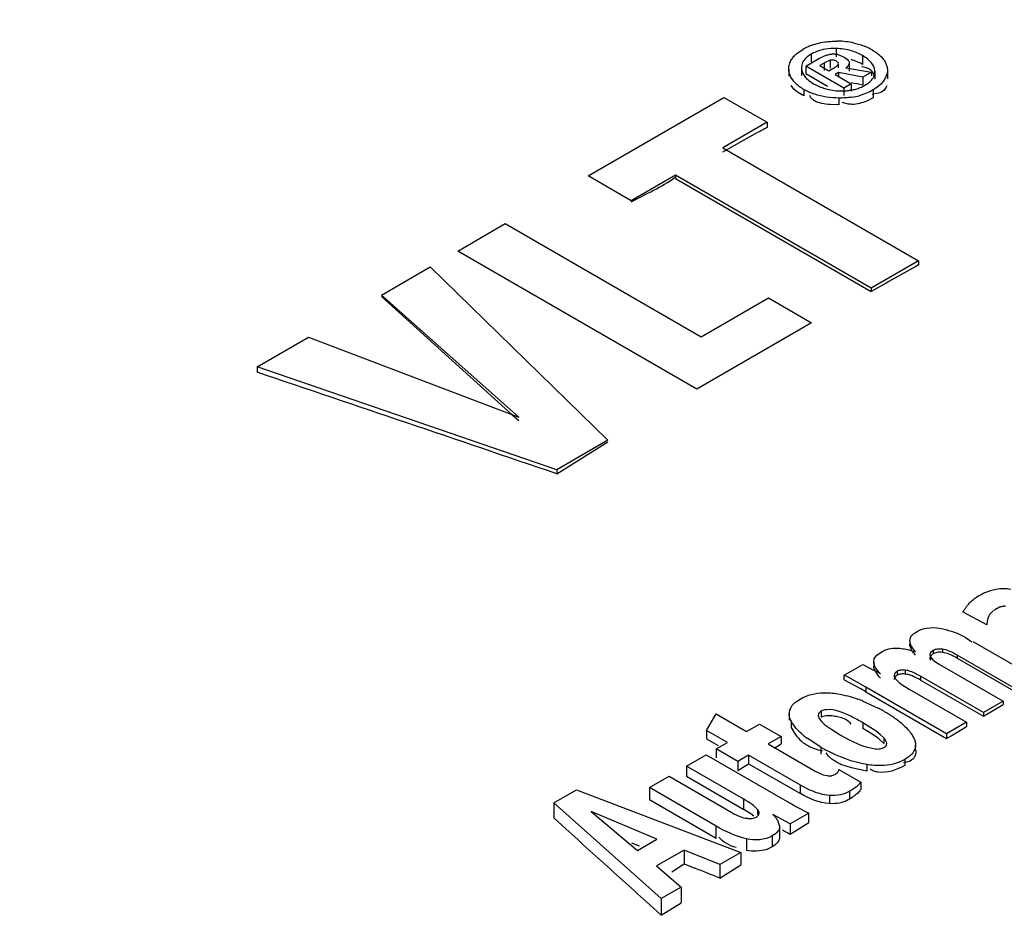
# Model space of a CAD drawing. Header units: inches. Extents: x 0 to 117, y 0 to 83.
# Tile 57 of 73: x 99.953 to 100.354, y 24.591 to 24.956. Entities that reach past the tile are written whole.
import ezdxf

# ---------------------------------------------------------------- set-up
doc = ezdxf.new("R2010")
doc.units = ezdxf.units.IN
doc.header["$LTSCALE"] = 6.4311023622
doc.header["$MEASUREMENT"] = 0
doc.layers.get('0').update_dxf_attribs({"linetype": 'CONTINUOUS'})

msp = doc.modelspace()

# ---------------------------------------------------------------- linework, layer by layer
at = {"color": 7, "linetype": 'CONTINUOUS'}
for p, q in [((100.2854368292, 24.9444920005), (100.2854368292, 24.9410463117)), ((100.2695339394, 24.9425270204), (100.2718770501, 24.9441268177)), ((100.2730464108, 24.9372661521), (100.2784037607, 24.940359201)), ((100.2752869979, 24.9421589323), (100.2752869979, 24.938986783)), ((100.2784037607, 24.940359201), (100.2806976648, 24.9414743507)), ((100.2865358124, 24.9419414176), (100.288737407, 24.9409716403)), ((100.288737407, 24.9409716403), (100.290099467, 24.9399603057)), ((100.2961514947, 24.9415625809), (100.2961501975, 24.9380047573)), ((100.2713813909, 24.9377913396), (100.2712534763, 24.9363322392)), ((100.2730464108, 24.9372661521), (100.2730464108, 24.934290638)), ((100.288495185, 24.9283469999), (100.2730464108, 24.9372661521)), ((100.2807220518, 24.9386833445), (100.2787154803, 24.9375248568)), ((100.2787154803, 24.9375248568), (100.2823974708, 24.9353991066)), ((100.2829554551, 24.9396597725), (100.2807220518, 24.9386833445)), ((100.2807220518, 24.9355221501), (100.2807220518, 24.9386833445)), ((100.2823974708, 24.9353991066), (100.284735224, 24.936748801)), ((100.2829554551, 24.9396597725), (100.2829554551, 24.9364245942)), ((100.2862986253, 24.938075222), (100.2862986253, 24.9365688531)), ((100.2893328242, 24.9365688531), (100.2998138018, 24.9348817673)), ((100.290715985, 24.9386496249), (100.290715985, 24.9352989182)), ((100.2661496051, 24.9360735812), (100.2661496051, 24.9332559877)), ((100.2712534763, 24.9363322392), (100.2712534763, 24.933417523)), ((100.2730464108, 24.934290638), (100.2819218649, 24.9291665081)), ((100.2863521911, 24.9346905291), (100.2849885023, 24.9339032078)), ((100.2849885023, 24.9339032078), (100.2915537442, 24.9301128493)), ((100.2863521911, 24.9346905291), (100.2863521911, 24.9331158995)), ((100.2962487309, 24.932823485), (100.2863521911, 24.9346905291)), ((100.2998138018, 24.9348817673), (100.2962487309, 24.932823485)), ((100.2962487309, 24.932823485), (100.2962487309, 24.9295606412)), ((100.2998138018, 24.9348817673), (100.2998138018, 24.9333141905)), ((100.3012150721, 24.9353882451), (100.3012150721, 24.9319423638)), ((100.3063196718, 24.935715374), (100.3063196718, 24.9321559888)), ((100.2682115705, 24.9279131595), (100.2670947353, 24.9293703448)), ((100.2915537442, 24.9301128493), (100.288495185, 24.9283469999)), ((100.288495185, 24.9283469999), (100.288495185, 24.9253714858)), ((100.2915537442, 24.9301128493), (100.2915537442, 24.9270261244)), ((100.1842773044, 24.8925743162), (100.2396956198, 24.9245699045)), ((100.2396956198, 24.9245699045), (100.2572873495, 24.9144135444)), ((100.2696724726, 24.926744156), (100.2682115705, 24.9279131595)), ((100.2722672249, 24.9251178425), (100.2696724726, 24.926744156)), ((100.2722672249, 24.9277958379), (100.2722672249, 24.9251178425)), ((100.2870520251, 24.9271997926), (100.2896011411, 24.9272726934)), ((100.3005549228, 24.9243992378), (100.2978906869, 24.9230709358)), ((100.3026426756, 24.926222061), (100.3001178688, 24.9257665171)), ((100.3005549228, 24.9275714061), (100.3005549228, 24.9243992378)), ((100.286527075, 24.9214590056), (100.2829716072, 24.9216289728)), ((100.286527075, 24.9242756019), (100.286527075, 24.9214590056)), ((100.2572873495, 24.9144135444), (100.23921356, 24.9039786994)), ((100.2572873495, 24.9144135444), (100.2572873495, 24.9123178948)), ((100.2406988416, 24.9031625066), (100.253270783, 24.9101712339)), ((100.23921356, 24.9039786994), (100.3190582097, 24.8578814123)), ((100.2018690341, 24.8824179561), (100.1842773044, 24.8925743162)), ((100.2198829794, 24.8928182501), (100.2018690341, 24.8824179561)), ((100.2198829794, 24.8928182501), (100.2198829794, 24.8915507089)), ((100.2997276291, 24.846720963), (100.2198829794, 24.8928182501)), ((100.2198829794, 24.8915507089), (100.2997276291, 24.8454534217)), ((100.1311930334, 24.861926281), (100.1505236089, 24.8730867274)), ((100.1505236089, 24.8730867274), (100.2304364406, 24.8269500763)), ((100.2286294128, 24.8056726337), (100.1311930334, 24.861926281)), ((100.3190582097, 24.8578814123), (100.2997276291, 24.846720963)), ((100.3190582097, 24.8578814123), (100.3190582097, 24.8562377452)), ((100.1000726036, 24.8439589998), (100.1200016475, 24.8554649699)), ((100.1200016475, 24.8554649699), (100.1924219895, 24.7847683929)), ((100.2997276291, 24.846720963), (100.2997276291, 24.8454534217)), ((100.1560482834, 24.7941587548), (100.1000726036, 24.8439589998)), ((100.1000726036, 24.8433982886), (100.1534147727, 24.795155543)), ((100.2304364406, 24.8269500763), (100.2579062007, 24.842809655)), ((100.2579062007, 24.842809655), (100.2754297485, 24.8326926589)), ((100.2754297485, 24.8326926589), (100.2286294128, 24.8056726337)), ((100.0494420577, 24.8147276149), (100.0703286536, 24.8267864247)), ((100.0703286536, 24.8267864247), (100.1560482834, 24.7941587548)), ((100.0494420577, 24.8147276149), (100.0494420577, 24.8125307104)), ((100.1715353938, 24.7727095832), (100.0494420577, 24.8147276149)), ((100.1534147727, 24.795155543), (100.1560482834, 24.7927954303)), ((100.1924219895, 24.7847683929), (100.1715353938, 24.7727095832)), ((100.1715353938, 24.7711314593), (100.1924219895, 24.7841708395)), ((100.1715353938, 24.7727095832), (100.1715353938, 24.7711314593)), ((100.3520108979, 24.71670238), (100.3506194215, 24.7159889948)), ((100.3469032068, 24.7095694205), (100.3371657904, 24.7147451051)), ((100.3491262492, 24.7150369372), (100.347997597, 24.713755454)), ((100.3154646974, 24.7029923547), (100.3157207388, 24.7043324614)), ((100.3380310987, 24.7044897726), (100.3407212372, 24.7025889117)), ((100.3154646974, 24.7029923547), (100.3154646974, 24.7016426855)), ((100.3287761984, 24.6996108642), (100.3287761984, 24.6983262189)), ((100.3412110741, 24.7027738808), (100.3684071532, 24.6870725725)), ((100.3007397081, 24.694415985), (100.3009773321, 24.6958296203)), ((100.3009773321, 24.6958296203), (100.3019729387, 24.6971790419)), ((100.3019729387, 24.6971790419), (100.3037512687, 24.6984676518)), ((100.3152006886, 24.6993212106), (100.3177952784, 24.6985677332)), ((100.3238680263, 24.6965447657), (100.3238680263, 24.6951699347)), ((100.3238680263, 24.6965447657), (100.3249319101, 24.6952073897)), ((100.3249391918, 24.6990537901), (100.3249391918, 24.697727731)), ((100.3348116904, 24.6971896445), (100.3348116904, 24.6959204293)), ((100.3603713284, 24.6824331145), (100.3348116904, 24.6971896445)), ((100.3348116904, 24.6959204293), (100.3603713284, 24.6811638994)), ((100.2886893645, 24.6890518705), (100.296287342, 24.6934385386)), ((100.296287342, 24.6934385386), (100.3009741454, 24.6909747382)), ((100.3007397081, 24.694415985), (100.3007397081, 24.6927676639)), ((100.3249319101, 24.6952073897), (100.3271041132, 24.6936394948)), ((100.3271041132, 24.6936394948), (100.3534430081, 24.6784330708)), ((100.2886893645, 24.6871477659), (100.2886893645, 24.6890518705)), ((100.2905954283, 24.6880709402), (100.2886893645, 24.6890518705)), ((100.297584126, 24.6841545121), (100.2905954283, 24.6880709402)), ((100.309678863, 24.6875170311), (100.3111016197, 24.686070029)), ((100.3102777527, 24.6905962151), (100.3102777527, 24.6889802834)), ((100.3135986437, 24.691058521), (100.3135986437, 24.6894872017)), ((100.3198343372, 24.6885875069), (100.3181081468, 24.6894964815)), ((100.3198343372, 24.6885875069), (100.3198343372, 24.6870369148)), ((100.3454329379, 24.6738084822), (100.3198343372, 24.6885875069)), ((100.2886893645, 24.6871477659), (100.2953076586, 24.683568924)), ((100.297584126, 24.6841545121), (100.297584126, 24.6822556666)), ((100.330468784, 24.6651689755), (100.297584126, 24.6841545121)), ((100.3111016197, 24.686070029), (100.3122896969, 24.6851328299)), ((100.3122896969, 24.6851328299), (100.3152048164, 24.6832602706)), ((100.3198343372, 24.6870369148), (100.3454329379, 24.6722578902)), ((100.297584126, 24.6822556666), (100.330468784, 24.66327013)), ((100.3152048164, 24.6832602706), (100.3385046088, 24.6698084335)), ((100.2664210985, 24.6745491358), (100.2670311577, 24.6760108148)), ((100.2688605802, 24.678044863), (100.2707068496, 24.679299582)), ((100.2963715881, 24.6784997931), (100.3026056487, 24.6755894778)), ((100.3534430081, 24.6784330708), (100.3454329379, 24.6738084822)), ((100.3454329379, 24.6722578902), (100.3534430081, 24.6770415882)), ((100.3534430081, 24.6784330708), (100.3534430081, 24.6770415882)), ((100.2325596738, 24.6664983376), (100.2364931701, 24.6732683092)), ((100.2364931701, 24.6732683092), (100.2489223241, 24.6660924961)), ((100.2662804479, 24.6733745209), (100.2662804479, 24.6707459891)), ((100.2793189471, 24.674329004), (100.2793189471, 24.6719342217)), ((100.3454329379, 24.6738084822), (100.3454329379, 24.6722578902)), ((100.2489223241, 24.6660924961), (100.2541507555, 24.6691111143)), ((100.2541507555, 24.6691111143), (100.2629563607, 24.6640273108)), ((100.2670348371, 24.6704591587), (100.2670348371, 24.6677592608)), ((100.2677004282, 24.6692801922), (100.2670348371, 24.6704591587)), ((100.2670348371, 24.6677592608), (100.2684330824, 24.665324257)), ((100.2812207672, 24.6685702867), (100.2836545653, 24.666815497)), ((100.2963329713, 24.6696202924), (100.2963329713, 24.6673587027)), ((100.301684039, 24.666203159), (100.2963329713, 24.6696202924)), ((100.3385046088, 24.6698084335), (100.330468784, 24.6651689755)), ((100.3322551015, 24.66434652), (100.3385046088, 24.6681048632)), ((100.3385046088, 24.6698084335), (100.3385046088, 24.6681048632)), ((100.2325596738, 24.6664983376), (100.2325596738, 24.663041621)), ((100.2410925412, 24.6615719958), (100.2325596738, 24.6664983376)), ((100.2629563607, 24.6640273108), (100.2577279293, 24.6610086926)), ((100.2629563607, 24.6640273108), (100.2629563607, 24.661063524)), ((100.2836545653, 24.666815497), (100.2874471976, 24.6644901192)), ((100.2874471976, 24.6644901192), (100.2910607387, 24.6625265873)), ((100.2986681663, 24.6659761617), (100.2963329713, 24.6673587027)), ((100.3025010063, 24.663353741), (100.2986681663, 24.6659761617)), ((100.3033937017, 24.6648644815), (100.301684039, 24.666203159)), ((100.3048219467, 24.6634993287), (100.3033937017, 24.6648644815)), ((100.3048219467, 24.6634993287), (100.3048219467, 24.6612064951)), ((100.3162808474, 24.6647940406), (100.3169712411, 24.6636097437)), ((100.330468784, 24.6651689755), (100.330468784, 24.66327013)), ((100.330468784, 24.66327013), (100.3322551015, 24.66434652)), ((100.2325596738, 24.663041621), (100.2373163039, 24.6602954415)), ((100.2365337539, 24.6589399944), (100.2410925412, 24.6615719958)), ((100.2577279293, 24.6610086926), (100.2768976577, 24.6499412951)), ((100.2601494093, 24.6593402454), (100.2629563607, 24.661063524)), ((100.2791280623, 24.6596870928), (100.2736121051, 24.6632837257)), ((100.2755769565, 24.6595159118), (100.2777157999, 24.6587726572)), ((100.2791280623, 24.6596870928), (100.2791280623, 24.6568754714)), ((100.2933999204, 24.6614053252), (100.2957452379, 24.660427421)), ((100.2957452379, 24.660427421), (100.2981439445, 24.659616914)), ((100.2981439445, 24.659616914), (100.3012816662, 24.6589805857)), ((100.3048219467, 24.6612064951), (100.3025010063, 24.663353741)), ((100.3177880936, 24.6583927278), (100.3177880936, 24.6605705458)), ((100.2244542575, 24.6519659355), (100.2324900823, 24.6566053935)), ((100.2324900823, 24.6566053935), (100.2654136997, 24.6375973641)), ((100.2365337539, 24.6589399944), (100.2365337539, 24.6552992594)), ((100.245339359, 24.6538561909), (100.2365337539, 24.6589399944)), ((100.2497178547, 24.6563841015), (100.245339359, 24.6538561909)), ((100.2497178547, 24.6563841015), (100.2497178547, 24.6529202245)), ((100.2708357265, 24.6441919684), (100.2497178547, 24.6563841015)), ((100.2823624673, 24.6560802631), (100.2814259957, 24.6573779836)), ((100.2837034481, 24.6548182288), (100.2823624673, 24.6560802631)), ((100.2244542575, 24.6519659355), (100.2244542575, 24.6478077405)), ((100.2477930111, 24.6384916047), (100.2244542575, 24.6519659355)), ((100.245339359, 24.6538561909), (100.245339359, 24.6502154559)), ((100.245339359, 24.6502154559), (100.2497178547, 24.6529202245)), ((100.2497178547, 24.6529202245), (100.2708357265, 24.6407280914)), ((100.2916241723, 24.6512118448), (100.2873801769, 24.652681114)), ((100.2979099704, 24.6526044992), (100.2979099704, 24.64990375)), ((100.3133718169, 24.6546682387), (100.3133718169, 24.6522734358)), ((100.2092840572, 24.6432074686), (100.2172941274, 24.6478320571)), ((100.2172941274, 24.6478320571), (100.2429316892, 24.6330305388)), ((100.2244542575, 24.6478077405), (100.2477930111, 24.6343334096)), ((100.2768976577, 24.6499412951), (100.2801594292, 24.6484215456)), ((100.2801594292, 24.6484215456), (100.2817739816, 24.6480776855)), ((100.2865797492, 24.6505373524), (100.2954243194, 24.645431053)), ((100.2979099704, 24.64990375), (100.2916241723, 24.6512118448)), ((100.2708357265, 24.6407280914), (100.2708357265, 24.6441919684)), ((100.2738268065, 24.6426086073), (100.2708357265, 24.6441919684)), ((100.2954243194, 24.645431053), (100.2944352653, 24.6441911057)), ((100.2954243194, 24.645431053), (100.2954243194, 24.6424718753)), ((100.1703250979, 24.6370009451), (100.17951994, 24.642309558)), ((100.17951994, 24.642309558), (100.2466334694, 24.616766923)), ((100.2092840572, 24.6432074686), (100.2092840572, 24.6383379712)), ((100.2364801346, 24.6275061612), (100.2092840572, 24.6432074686)), ((100.2826650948, 24.6400330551), (100.2807440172, 24.6402651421)), ((100.2826650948, 24.6400330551), (100.2826650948, 24.6366603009)), ((100.2908359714, 24.6416262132), (100.2908359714, 24.638462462)), ((100.1703250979, 24.6370009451), (100.1703250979, 24.6308181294)), ((100.2141553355, 24.5980157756), (100.1703250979, 24.6370009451)), ((100.2092840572, 24.6383379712), (100.2364801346, 24.6226366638)), ((100.2477930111, 24.6343334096), (100.2477930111, 24.6384916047)), ((100.1855597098, 24.6334693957), (100.2043898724, 24.6175720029)), ((100.2123999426, 24.6221965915), (100.1855597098, 24.6334693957)), ((100.2506612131, 24.6325164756), (100.2477930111, 24.6343334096)), ((100.2518335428, 24.631609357), (100.2506612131, 24.6325164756)), ((100.2533226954, 24.6343239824), (100.2533226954, 24.632257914)), ((100.2667487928, 24.628380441), (100.2596720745, 24.632257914)), ((100.2742695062, 24.632722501), (100.2667487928, 24.628380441)), ((100.2695182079, 24.6352590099), (100.2742695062, 24.632722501)), ((100.2742695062, 24.6289220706), (100.2742695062, 24.632722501)), ((100.1703250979, 24.6308181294), (100.1751956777, 24.6264112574)), ((100.2364801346, 24.6226366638), (100.2364801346, 24.6275061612)), ((100.2616598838, 24.6295727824), (100.2623365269, 24.6275391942)), ((100.2623365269, 24.6275391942), (100.2623365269, 24.6232814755)), ((100.2667487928, 24.628380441), (100.2667487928, 24.6242543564)), ((100.2684218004, 24.6252941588), (100.2742695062, 24.6289220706)), ((100.259361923, 24.6234857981), (100.259361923, 24.6189980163)), ((100.2667487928, 24.6242543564), (100.2684218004, 24.6252941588)), ((100.2020271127, 24.6207480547), (100.2051657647, 24.6194531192)), ((100.2043898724, 24.6175720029), (100.2123999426, 24.6221965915)), ((100.2488681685, 24.6223628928), (100.2488681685, 24.6175784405)), ((100.2234383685, 24.6177270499), (100.2122345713, 24.6112585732)), ((100.2234383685, 24.6177270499), (100.2234383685, 24.6120874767)), ((100.2380567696, 24.6118151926), (100.2234383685, 24.6177270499)), ((100.2466334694, 24.616766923), (100.2380567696, 24.6118151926)), ((100.2466334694, 24.616766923), (100.2466334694, 24.6116871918)), ((100.259361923, 24.6189980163), (100.2571365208, 24.6180162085)), ((100.2122345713, 24.6112585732), (100.2222169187, 24.602670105)), ((100.218460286, 24.6088482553), (100.2234391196, 24.6120789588)), ((100.2234383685, 24.6120874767), (100.2278013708, 24.6103579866)), ((100.2380567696, 24.6118151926), (100.2380567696, 24.6062922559)), ((100.2380567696, 24.6062922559), (100.2466334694, 24.6116871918)), ((100.1946749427, 24.6087813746), (100.1995445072, 24.604372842)), ((100.2222169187, 24.602670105), (100.2141553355, 24.5980157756)), ((100.2222169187, 24.602670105), (100.2222169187, 24.596271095)), ((100.2092847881, 24.5955531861), (100.2141553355, 24.5911422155)), ((100.2141553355, 24.5980157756), (100.2141553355, 24.5911422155)), ((100.2141553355, 24.5911422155), (100.2222169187, 24.596271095))]:
    msp.add_line(p, q, dxfattribs=at)
for points in [[(100.3431799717, 24.7211765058), (100.343761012, 24.7215157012), (100.344339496, 24.7218351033), (100.3449154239, 24.7221347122), (100.3454889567, 24.7224143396), (100.3460599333, 24.7226741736), (100.3466278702, 24.7229147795), (100.3471933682, 24.7231363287), (100.3477558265, 24.7233386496), (100.3483129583, 24.723521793), (100.3488640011, 24.7236857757), (100.3494097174, 24.7238305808), (100.3499501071, 24.7239562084)], [(100.3499501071, 24.7239562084), (100.3507133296, 24.7241035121), (100.351466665, 24.7242187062), (100.3522101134, 24.7243017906), (100.3529386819, 24.7243522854), (100.3536573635, 24.7243706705), (100.3543811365, 24.7243583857), (100.3551149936, 24.7243159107), (100.355853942, 24.7242427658), (100.3565979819, 24.7241389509)], [(100.3394766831, 24.7180831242), (100.3398348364, 24.7184854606), (100.3402051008, 24.7188718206), (100.3405874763, 24.7192422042), (100.3409803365, 24.719594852), (100.3413853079, 24.7199315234), (100.3418072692, 24.7202574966), (100.3422478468, 24.7205745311), (100.3427054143, 24.7208808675), (100.3431799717, 24.7211765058)], [(100.3371657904, 24.7147451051), (100.3372512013, 24.714920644), (100.3373423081, 24.7150972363), (100.3374391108, 24.715274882), (100.3375413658, 24.7154528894), (100.3376493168, 24.7156319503), (100.3377636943, 24.7158141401), (100.3378847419, 24.7160001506), (100.338012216, 24.7161892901), (100.3381461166, 24.7163815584)], [(100.3381461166, 24.7163815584), (100.3382784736, 24.7165664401), (100.3384148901, 24.7167525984), (100.338555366, 24.7169400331), (100.3387001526, 24.7171290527), (100.3388489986, 24.7173193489), (100.3390011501, 24.7175099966), (100.3391563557, 24.7177006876), (100.3393148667, 24.7178917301), (100.3394766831, 24.7180831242)], [(100.3506194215, 24.7159889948), (100.3504496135, 24.7158887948), (100.3502806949, 24.7157868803), (100.3501126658, 24.7156832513), (100.3499454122, 24.7155774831), (100.349779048, 24.7154700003)], [(100.3545057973, 24.717151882), (100.3541867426, 24.7171291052), (100.3538785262, 24.71709984), (100.3535811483, 24.7170640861), (100.353295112, 24.7170222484), (100.3530199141, 24.7169739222), (100.3527540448, 24.7169178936), (100.3524970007, 24.716853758), (100.352249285, 24.7167819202), (100.3520108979, 24.71670238)], [(100.3472359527, 24.7120108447), (100.3471633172, 24.7117485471), (100.3470993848, 24.7114843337), (100.3470441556, 24.7112182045), (100.3469973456, 24.7109505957), (100.3469592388, 24.7106810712), (100.3469306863, 24.7104083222), (100.3469119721, 24.7101319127), (100.3469028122, 24.7098522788), (100.3469032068, 24.7095694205)], [(100.347997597, 24.713755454), (100.3478886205, 24.7135754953), (100.3477859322, 24.7133918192), (100.3476895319, 24.7132044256), (100.3475996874, 24.7130129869), (100.3475161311, 24.7128178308), (100.3474380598, 24.7126199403), (100.3473652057, 24.7124196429), (100.3472978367, 24.712216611), (100.3472359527, 24.7120108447)], [(100.3496139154, 24.7153620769), (100.3494501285, 24.7152541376), (100.349287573, 24.7151457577), (100.3491262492, 24.7150369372)], [(100.3162792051, 24.6992010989), (100.316018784, 24.6996985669), (100.3158070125, 24.7001914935), (100.3156442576, 24.7006797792), (100.3155301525, 24.7011635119), (100.3154646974, 24.7016426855)], [(100.3177952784, 24.6971690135), (100.3173450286, 24.6976833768), (100.3169423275, 24.6981934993), (100.3165871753, 24.6986993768), (100.3164041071, 24.6989976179)], [(100.3249391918, 24.697727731), (100.3245652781, 24.6974672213), (100.3242550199, 24.6972001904), (100.3240084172, 24.6969266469), (100.3238253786, 24.6966458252), (100.3237059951, 24.6963585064), (100.3236505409, 24.6960670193), (100.323659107, 24.6957721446), (100.3237316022, 24.6954731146), (100.3238680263, 24.6951699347)], [(100.3287761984, 24.6983262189), (100.3282567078, 24.6983783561), (100.3277597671, 24.698400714), (100.3272853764, 24.69839329), (100.3268325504, 24.6983559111), (100.3264022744, 24.6982887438), (100.3259975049, 24.6981922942), (100.3256192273, 24.6980667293), (100.3252664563, 24.697911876), (100.3249391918, 24.697727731)], [(100.3348116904, 24.6959204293), (100.3341306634, 24.6963068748), (100.3334561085, 24.6966652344), (100.3327880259, 24.6969955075), (100.3321315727, 24.697299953), (100.3314815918, 24.6975763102), (100.3308226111, 24.6978177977), (100.3301494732, 24.6980221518), (100.3294673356, 24.6981916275), (100.3287761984, 24.6983262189)], [(100.3011770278, 24.6911162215), (100.3009776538, 24.691661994), (100.3008318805, 24.6922124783), (100.3007397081, 24.6927676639)], [(100.3025006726, 24.6889613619), (100.302096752, 24.6895072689), (100.3017398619, 24.6900452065), (100.3014316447, 24.6905783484), (100.3013411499, 24.6907695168)], [(100.3034545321, 24.6878551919), (100.302953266, 24.6884106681), (100.3025006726, 24.6889613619)], [(100.3102777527, 24.6889802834), (100.3098507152, 24.6886616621), (100.3095173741, 24.6883334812), (100.3092777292, 24.6879957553), (100.3091365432, 24.6876460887), (100.3090888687, 24.687260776)], [(100.3135986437, 24.6894872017), (100.3131496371, 24.6895232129), (100.3127185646, 24.6895365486), (100.3123054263, 24.689527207), (100.3119074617, 24.6894957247), (100.3115274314, 24.6894415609), (100.3111736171, 24.6893630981), (100.3108487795, 24.6892597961), (100.310550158, 24.6891321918), (100.3102777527, 24.6889802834)], [(100.3198343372, 24.6870369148), (100.3193960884, 24.687277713), (100.3189622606, 24.6875091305), (100.3185328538, 24.6877311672), (100.3181082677, 24.6879442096), (100.3176881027, 24.688147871), (100.3172711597, 24.6883409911), (100.3168577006, 24.6885239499), (100.3164474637, 24.688696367), (100.3160384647, 24.688855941), (100.3156303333, 24.6890038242), (100.3152234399, 24.6891388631), (100.3148169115, 24.6892552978), (100.3144104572, 24.6893512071), (100.3140043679, 24.689428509), (100.3135986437, 24.6894872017)], [(100.2954243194, 24.6424718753), (100.2952409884, 24.6421490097), (100.2950160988, 24.6418249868), (100.2947496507, 24.6414997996), (100.2944377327, 24.6411740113), (100.2940842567, 24.6408470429), (100.2937009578, 24.6405171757), (100.2932903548, 24.6401842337), (100.2928499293, 24.6398483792), (100.2923838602, 24.6395084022), (100.2918935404, 24.6391638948), (100.2913775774, 24.6388152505), (100.2908359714, 24.638462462)], [(100.2908359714, 24.638462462), (100.2901108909, 24.6380400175), (100.2893422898, 24.6376733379), (100.2885301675, 24.6373624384), (100.2876774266, 24.6371076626), (100.2867811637, 24.6369086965), (100.2858326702, 24.6367645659), (100.284829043, 24.6366749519), (100.2837731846, 24.6366401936), (100.2826650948, 24.6366603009)], [(100.2623365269, 24.6232814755), (100.2623520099, 24.6227845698), (100.2622814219, 24.6222929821), (100.2621247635, 24.6218066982), (100.2618826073, 24.6213257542), (100.2615543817, 24.6208500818), (100.2611383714, 24.6203795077), (100.260634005, 24.6199139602), (100.2600418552, 24.6194534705), (100.259361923, 24.6189980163)]]:
    msp.add_lwpolyline(points, dxfattribs=at)
for centre, radius, start, end in [((100.2833699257, 24.9241957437), 0.0230072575, 112.0676405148, 119.9690831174), ((100.2855789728, 24.9118344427), 0.0356348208, 83.7017443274, 89.4768286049), ((100.2861090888, 24.9166824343), 0.0307579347, 77.5179859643, 83.6925644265), ((100.2877173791, 24.922373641), 0.0248288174, 60.0174090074, 67.4089371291), ((100.2833600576, 24.928165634), 0.0161550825, 112.2366205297, 119.9816486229), ((100.2853623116, 24.9229126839), 0.0215458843, 59.9501176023, 73.2500517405), ((100.289233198, 24.943300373), 0.0159122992, 292.1220666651, 299.9760768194), ((100.2879025, 24.9485888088), 0.021383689, 274.5561651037, 279.8420323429), ((100.2878050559, 24.9519915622), 0.0276608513, 278.3069688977, 284.7871926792), ((100.3514227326, 24.7295044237), 0.2056048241, 117.2485691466, 117.8796735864), ((100.3730771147, 24.6885685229), 0.2519153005, 117.8793777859, 118.3972376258), ((99.9669934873, 25.3927053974), 0.5608626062, 299.0360377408, 299.2097272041), ((102.7747597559, 20.4317484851), 5.0602939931, 119.03136376, 119.281993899), ((100.2164098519, 24.5389461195), 0.1739649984, 59.9763495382, 60.9154681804), ((99.7721529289, 23.7740760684), 1.0492226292, 59.9482882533, 60.0918035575), ((100.2758553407, 24.6271311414), 0.0553141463, 68.228609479, 70.5423435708), ((100.269101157, 24.612843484), 0.0711309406, 59.9895425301, 61.8991110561), ((100.2712023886, 24.6733808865), 0.0049219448, 166.2695041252, 180.0741113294), ((100.2702196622, 24.6146836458), 0.0689780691, 58.0791563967, 60.0295626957), ((100.2764306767, 24.6246457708), 0.0572383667, 55.8662474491, 58.0834966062), ((100.2821399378, 24.6330597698), 0.0470702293, 53.3336946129, 55.8716115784), ((100.2873499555, 24.6400504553), 0.0383516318, 50.4079090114, 53.3405415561), ((100.2920546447, 24.6457321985), 0.0309748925, 47.0122073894, 50.4159817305), ((100.295575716, 24.6926010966), 0.0366320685, 230.121942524, 233.1606550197), ((100.2820904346, 24.6752063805), 0.0169887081, 240.0606163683, 247.4555267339), ((100.3155980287, 24.7228288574), 0.0729173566, 239.989757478, 241.8728347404), ((100.3166901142, 24.7129940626), 0.0566023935, 243.0767423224, 245.7027808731), ((100.2838336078, 24.6803947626), 0.0224709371, 254.2015487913, 259.9088278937), ((100.4899701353, 25.0263718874), 0.4489668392, 239.9892398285, 240.2995057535), ((100.4080292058, 24.8826672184), 0.2835420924, 240.2945191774, 240.7578026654), ((100.3089290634, 24.7085889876), 0.0942947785, 241.2474179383, 243.4279080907)]:
    msp.add_arc(centre, radius, start, end, dxfattribs=at)
for centre, major_axis, ratio, start_param, end_param in [((99.9137401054, 20.5085973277), (11.5269534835, -2.543555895), 0.373156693, 1.619874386, 1.6202739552), ((100.5293620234, 20.1531758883), (19.2241197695, -6.9521362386), 0.2073859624, 1.6642167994, 1.6705515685), ((99.4659538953, 20.7671209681), (14.2226658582, -13.3595741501), 0.1700529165, 1.6785748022, 1.6799289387), ((101.4289236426, 19.6338254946), (25.9476642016, -10.7693136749), 0.1480755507, 1.6780009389, 1.6783958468), ((99.4659538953, 20.7671209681), (14.2226658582, -13.3595741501), 0.1700529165, 1.6775591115, 1.6782362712)]:
    msp.add_ellipse(centre, major_axis=major_axis, ratio=ratio, start_param=start_param, end_param=end_param, dxfattribs=at)
for points, knots in [([(99.3936826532, 24.7949130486), (99.4649065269, 24.8452672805), (99.7424010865, 25.0326267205), (100.0368768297, 25.1955568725), (100.2628723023, 25.2967369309)], [0, 0, 0, 0, 0.2605028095, 1, 1, 1, 1]), ([(99.3967771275, 24.7902906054), (99.4679500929, 24.840608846), (99.7452464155, 25.0278342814), (100.039511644, 25.1906481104), (100.2653456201, 25.2917558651)], [0, 0, 0, 0, 0.2605027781, 1, 1, 1, 1]), ([(100.255061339, 25.2320775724), (100.184488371, 25.1995685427), (99.8945546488, 25.0564148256), (99.6194454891, 24.8839516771), (99.4198575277, 24.7409121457)], [0, 0, 0, 0, 0.2403713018, 1, 1, 1, 1]), ([(100.3004817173, 25.2021928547), (100.2269554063, 25.1680969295), (99.9241252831, 25.0174969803), (99.6372489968, 24.8356642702), (99.4290113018, 24.684950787)], [0, 0, 0, 0, 0.2397118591, 1, 1, 1, 1]), ([(99.4454884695, 24.704893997), (99.5134351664, 24.7536360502), (99.7786712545, 24.9358341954), (100.0594786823, 25.0959335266), (100.275020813, 25.1972651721)], [0, 0, 0, 0, 0.2598595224, 1, 1, 1, 1]), ([(100.3046236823, 25.197166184), (100.2311367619, 25.1630885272), (99.9284688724, 25.0125692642), (99.6417462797, 24.8308339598), (99.433620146, 24.6802012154)], [0, 0, 0, 0, 0.2397118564, 1, 1, 1, 1]), ([(100.2747260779, 24.9455175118), (100.2756760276, 24.9459033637), (100.2776602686, 24.9465628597), (100.2797083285, 24.9469787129), (100.2807564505, 24.9471332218)], [0, 0, 0, 0, 0.4918152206, 1, 1, 1, 1]), ([(100.2854368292, 24.9444920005), (100.2839852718, 24.9445233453), (100.281189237, 24.9443637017), (100.2784782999, 24.9436235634), (100.2772464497, 24.9431192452)], [0, 0, 0, 0, 0.5217049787, 1, 1, 1, 1]), ([(100.2807564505, 24.9471332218), (100.2815920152, 24.9472563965), (100.2833059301, 24.9474341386), (100.2850280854, 24.9474769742), (100.2859043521, 24.9474677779)], [0, 0, 0, 0, 0.4907838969, 1, 1, 1, 1]), ([(100.2915717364, 24.9435444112), (100.2905905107, 24.9438395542), (100.2885592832, 24.9442952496), (100.2864859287, 24.9444693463), (100.2854368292, 24.9444920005)], [0, 0, 0, 0, 0.494047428, 1, 1, 1, 1]), ([(100.2927568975, 24.9467133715), (100.2935318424, 24.946540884), (100.2950544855, 24.9461354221), (100.2965357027, 24.9455971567), (100.2972554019, 24.9452973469)], [0, 0, 0, 0, 0.5045311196, 1, 1, 1, 1]), ([(100.2672426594, 24.9399890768), (100.267529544, 24.9404519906), (100.2682308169, 24.9413644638), (100.2690706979, 24.9421472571), (100.2695339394, 24.9425270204)], [0, 0, 0, 0, 0.4762125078, 1, 1, 1, 1]), ([(100.2752869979, 24.9421589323), (100.2743247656, 24.9416033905), (100.2726643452, 24.940440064), (100.2715921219, 24.9386483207), (100.2713813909, 24.9377913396)], [0, 0, 0, 0, 0.5573280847, 1, 1, 1, 1]), ([(100.2806976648, 24.9414743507), (100.2811863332, 24.9416652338), (100.2821553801, 24.9419833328), (100.2831595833, 24.9421689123), (100.2836493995, 24.9422201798)], [0, 0, 0, 0, 0.5157969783, 1, 1, 1, 1]), ([(100.2836493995, 24.9422201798), (100.2841257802, 24.942270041), (100.2851046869, 24.9422729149), (100.2860635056, 24.9420804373), (100.2865358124, 24.9419414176)], [0, 0, 0, 0, 0.4931235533, 1, 1, 1, 1]), ([(100.3012150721, 24.9353882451), (100.3011445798, 24.9365509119), (100.2998376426, 24.9391997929), (100.2975189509, 24.9407730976), (100.2961514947, 24.9415625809)], [0, 0, 0, 0, 0.4245221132, 1, 1, 1, 1]), ([(100.3001252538, 24.9438797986), (100.3007785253, 24.9435026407), (100.3019835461, 24.9427304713), (100.3030872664, 24.9418157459), (100.3035705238, 24.9413460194)], [0, 0, 0, 0, 0.5281460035, 1, 1, 1, 1]), ([(100.3035705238, 24.9413460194), (100.3039854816, 24.9409426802), (100.304731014, 24.9401123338), (100.3053243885, 24.9391643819), (100.3055598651, 24.9386869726)], [0, 0, 0, 0, 0.5208629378, 1, 1, 1, 1]), ([(100.2661496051, 24.9360735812), (100.2661368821, 24.9367515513), (100.2663038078, 24.9381340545), (100.2668783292, 24.9394011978), (100.2672426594, 24.9399890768)], [0, 0, 0, 0, 0.4950608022, 1, 1, 1, 1]), ([(100.2853389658, 24.9393909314), (100.2849799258, 24.939588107), (100.2841856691, 24.9398673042), (100.2833452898, 24.9397776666), (100.2829554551, 24.9396597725)], [0, 0, 0, 0, 0.5014369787, 1, 1, 1, 1]), ([(100.284735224, 24.936748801), (100.285092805, 24.9369456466), (100.2856798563, 24.9373053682), (100.2861789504, 24.937819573), (100.2862986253, 24.938075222)], [0, 0, 0, 0, 0.5911775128, 1, 1, 1, 1]), ([(100.2862986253, 24.938075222), (100.286389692, 24.9382697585), (100.2862054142, 24.9389433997), (100.2856601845, 24.9392145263), (100.2853389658, 24.9393909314)], [0, 0, 0, 0, 0.3695321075, 1, 1, 1, 1]), ([(100.290715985, 24.9386496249), (100.2906961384, 24.9382714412), (100.290375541, 24.9374270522), (100.2897176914, 24.9368490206), (100.2893328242, 24.9365688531)], [0, 0, 0, 0, 0.4430600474, 1, 1, 1, 1]), ([(100.290099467, 24.9399603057), (100.2902901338, 24.9397649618), (100.2906053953, 24.939372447), (100.2907275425, 24.9388698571), (100.290715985, 24.9386496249)], [0, 0, 0, 0, 0.5531256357, 1, 1, 1, 1]), ([(100.2961502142, 24.9380047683), (100.2954484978, 24.9384098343), (100.2939274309, 24.9391561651), (100.2923355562, 24.9397329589), (100.2914944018, 24.9399898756)], [0, 0, 0, 0, 0.4795005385, 1, 1, 1, 1]), ([(100.3010989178, 24.9333330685), (100.3008253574, 24.934208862), (100.299452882, 24.9362267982), (100.2970946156, 24.9368349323), (100.2957579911, 24.9370275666)], [0, 0, 0, 0, 0.4045593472, 1, 1, 1, 1]), ([(100.3055598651, 24.9386869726), (100.3057890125, 24.9382223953), (100.3061537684, 24.9372519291), (100.3063004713, 24.9362251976), (100.3063196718, 24.935715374)], [0, 0, 0, 0, 0.5038080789, 1, 1, 1, 1]), ([(100.268813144, 24.9303833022), (100.2680179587, 24.9311729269), (100.2666785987, 24.932905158), (100.2661686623, 24.9350580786), (100.2661496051, 24.9360735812)], [0, 0, 0, 0, 0.5245645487, 1, 1, 1, 1]), ([(100.2712534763, 24.9363322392), (100.2713243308, 24.9351577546), (100.2726057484, 24.9324988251), (100.2749103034, 24.9309003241), (100.2762608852, 24.9301015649)], [0, 0, 0, 0, 0.4285281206, 1, 1, 1, 1]), ([(100.2998267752, 24.9315875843), (100.3002947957, 24.9321185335), (100.3010632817, 24.9333084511), (100.3012555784, 24.9347201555), (100.3012150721, 24.9353882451)], [0, 0, 0, 0, 0.5139648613, 1, 1, 1, 1]), ([(100.2722672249, 24.9277958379), (100.2716106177, 24.9281822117), (100.2704008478, 24.9289711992), (100.2692953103, 24.9299045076), (100.268813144, 24.9303833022)], [0, 0, 0, 0, 0.5285652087, 1, 1, 1, 1]), ([(100.2762608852, 24.9301015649), (100.2769943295, 24.9296881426), (100.2785009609, 24.9289434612), (100.2800825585, 24.9283744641), (100.2808828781, 24.9281370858)], [0, 0, 0, 0, 0.5021339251, 1, 1, 1, 1]), ([(100.2915576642, 24.9275198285), (100.2921940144, 24.9276309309), (100.2934379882, 24.9279108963), (100.2946451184, 24.9283231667), (100.2952254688, 24.9285594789)], [0, 0, 0, 0, 0.5076058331, 1, 1, 1, 1]), ([(100.2971835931, 24.9295165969), (100.2977026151, 24.9298162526), (100.2986452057, 24.9304331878), (100.2994805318, 24.931194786), (100.2998267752, 24.9315875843)], [0, 0, 0, 0, 0.5337050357, 1, 1, 1, 1]), ([(100.3060237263, 24.9292231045), (100.3058080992, 24.9285757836), (100.3049497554, 24.9271861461), (100.3034773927, 24.9264797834), (100.3026426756, 24.926222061)], [0, 0, 0, 0, 0.4385211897, 1, 1, 1, 1]), ([(100.2766849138, 24.925828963), (100.2759162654, 24.9260879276), (100.2744096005, 24.9266733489), (100.2729656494, 24.9274002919), (100.2722672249, 24.9277958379)], [0, 0, 0, 0, 0.5026168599, 1, 1, 1, 1]), ([(100.2766661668, 24.9231405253), (100.2762169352, 24.9233950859), (100.2753879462, 24.9239983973), (100.2748372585, 24.9248821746), (100.2746740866, 24.9253451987)], [0, 0, 0, 0, 0.5126126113, 1, 1, 1, 1]), ([(100.2808828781, 24.9281370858), (100.2818690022, 24.9278445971), (100.2839117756, 24.9273921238), (100.2859961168, 24.9272210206), (100.2870520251, 24.9271997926)], [0, 0, 0, 0, 0.4933959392, 1, 1, 1, 1]), ([(100.2918014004, 24.9246209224), (100.2909487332, 24.9244952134), (100.2891926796, 24.9243135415), (100.2874283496, 24.9242681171), (100.286527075, 24.9242756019)], [0, 0, 0, 0, 0.4888209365, 1, 1, 1, 1]), ([(100.3005549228, 24.9275714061), (100.2996769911, 24.927064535), (100.2978248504, 24.9261612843), (100.2958697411, 24.9255135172), (100.294864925, 24.9252468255)], [0, 0, 0, 0, 0.4937032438, 1, 1, 1, 1]), ([(100.2829716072, 24.9216289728), (100.2818186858, 24.921722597), (100.2796632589, 24.9219855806), (100.2775499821, 24.9226397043), (100.2766661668, 24.9231405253)], [0, 0, 0, 0, 0.5324193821, 1, 1, 1, 1]), ([(100.2917908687, 24.9217002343), (100.2911507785, 24.9217164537), (100.2898205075, 24.9218685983), (100.2885410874, 24.9222658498), (100.287901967, 24.9225274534)], [0, 0, 0, 0, 0.4811057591, 1, 1, 1, 1]), ([(100.2978906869, 24.9230709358), (100.2969535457, 24.9226592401), (100.2949742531, 24.9219380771), (100.2928636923, 24.9216730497), (100.2917908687, 24.9217002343)], [0, 0, 0, 0, 0.4881763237, 1, 1, 1, 1]), ([(100.3157207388, 24.7043324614), (100.3159565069, 24.7048257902), (100.3168010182, 24.7058181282), (100.3178603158, 24.7065234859), (100.3184838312, 24.7068834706)], [0, 0, 0, 0, 0.431635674, 1, 1, 1, 1]), ([(100.3037512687, 24.6984676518), (100.3047136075, 24.699023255), (100.3068307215, 24.6998819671), (100.309103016, 24.7000882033), (100.3102399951, 24.7000493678)], [0, 0, 0, 0, 0.4941235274, 1, 1, 1, 1]), ([(100.3102399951, 24.7000493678), (100.3110504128, 24.7000216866), (100.3127202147, 24.6998597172), (100.3143631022, 24.6995275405), (100.3152006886, 24.6993212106)], [0, 0, 0, 0, 0.4845429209, 1, 1, 1, 1]), ([(100.3177952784, 24.6985677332), (100.3171650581, 24.6992510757), (100.3161107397, 24.70059127), (100.3155299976, 24.7022354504), (100.3154646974, 24.7029923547)], [0, 0, 0, 0, 0.5502788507, 1, 1, 1, 1]), ([(100.3287761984, 24.6996108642), (100.3280658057, 24.6997066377), (100.3267416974, 24.6997580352), (100.3254444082, 24.6993664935), (100.3249391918, 24.6990537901)], [0, 0, 0, 0, 0.5467813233, 1, 1, 1, 1]), ([(100.3348116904, 24.6971896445), (100.333739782, 24.6978084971), (100.3318048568, 24.6988111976), (100.3297068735, 24.6994853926), (100.3287761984, 24.6996108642)], [0, 0, 0, 0, 0.5685934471, 1, 1, 1, 1]), ([(100.3249391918, 24.6990537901), (100.3244633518, 24.6987592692), (100.3235443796, 24.698098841), (100.3236564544, 24.6969309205), (100.3238680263, 24.6965447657)], [0, 0, 0, 0, 0.5596525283, 1, 1, 1, 1]), ([(100.3034545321, 24.6895683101), (100.3027337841, 24.6903368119), (100.3015263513, 24.6917879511), (100.3008166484, 24.693596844), (100.3007397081, 24.694415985)], [0, 0, 0, 0, 0.5615167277, 1, 1, 1, 1]), ([(100.3102777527, 24.6905962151), (100.3099408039, 24.6903871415), (100.3093568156, 24.6899476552), (100.3090849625, 24.6892345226), (100.3090849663, 24.6889221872)], [0, 0, 0, 0, 0.5593948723, 1, 1, 1, 1]), ([(100.3090849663, 24.6889221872), (100.3090849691, 24.6886906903), (100.3092138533, 24.6881744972), (100.3095020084, 24.6877394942), (100.309678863, 24.6875170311)], [0, 0, 0, 0, 0.4489045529, 1, 1, 1, 1]), ([(100.3135986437, 24.691058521), (100.3129601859, 24.6911260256), (100.3118228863, 24.6911657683), (100.3106939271, 24.6908544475), (100.3102777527, 24.6905962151)], [0, 0, 0, 0, 0.5672540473, 1, 1, 1, 1]), ([(100.3181081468, 24.6894964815), (100.3172921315, 24.6899000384), (100.315834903, 24.6905536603), (100.3142807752, 24.6909863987), (100.3135986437, 24.691058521)], [0, 0, 0, 0, 0.5702936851, 1, 1, 1, 1]), ([(100.2803032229, 24.6818702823), (100.2812353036, 24.6818951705), (100.2831601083, 24.6818396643), (100.2850695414, 24.6815990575), (100.2860451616, 24.6814351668)], [0, 0, 0, 0, 0.4852013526, 1, 1, 1, 1]), ([(100.2860451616, 24.6814351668), (100.2874262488, 24.6812031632), (100.2902065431, 24.6806038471), (100.2929237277, 24.6797654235), (100.2942810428, 24.6792861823)], [0, 0, 0, 0, 0.4931338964, 1, 1, 1, 1]), ([(100.2670311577, 24.6760108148), (100.2672543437, 24.6763823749), (100.2678124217, 24.6771162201), (100.2684867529, 24.6777407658), (100.2688605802, 24.678044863)], [0, 0, 0, 0, 0.4735311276, 1, 1, 1, 1]), ([(100.2670348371, 24.6704591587), (100.2667991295, 24.6709357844), (100.2664252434, 24.6718827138), (100.2662804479, 24.672895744), (100.2662804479, 24.6733745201)], [0, 0, 0, 0, 0.5261988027, 1, 1, 1, 1]), ([(100.2793189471, 24.674329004), (100.278981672, 24.6741342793), (100.2783844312, 24.6736936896), (100.2781388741, 24.6729680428), (100.2781388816, 24.6726456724)], [0, 0, 0, 0, 0.5471190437, 1, 1, 1, 1]), ([(100.2781388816, 24.6726456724), (100.2781388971, 24.6719832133), (100.2790836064, 24.6703538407), (100.2803813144, 24.669239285), (100.2812207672, 24.6685702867)], [0, 0, 0, 0, 0.3816265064, 1, 1, 1, 1]), ([(100.2814388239, 24.6749543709), (100.2810522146, 24.6749190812), (100.2803170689, 24.6747915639), (100.2796245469, 24.6745054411), (100.2793189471, 24.674329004)], [0, 0, 0, 0, 0.5238437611, 1, 1, 1, 1]), ([(100.2793189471, 24.6719342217), (100.2795946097, 24.6721018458), (100.2802223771, 24.6723697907), (100.2808867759, 24.6725050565), (100.2812359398, 24.6725513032)], [0, 0, 0, 0, 0.4780785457, 1, 1, 1, 1]), ([(100.2812359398, 24.6725513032), (100.2819084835, 24.6726403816), (100.2833272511, 24.6726416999), (100.2847211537, 24.6724263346), (100.2854335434, 24.6722731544)], [0, 0, 0, 0, 0.4821422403, 1, 1, 1, 1]), ([(100.2963329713, 24.6696202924), (100.2948021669, 24.6705040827), (100.2901816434, 24.6729373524), (100.2849582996, 24.6752756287), (100.2814388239, 24.6749543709)], [0, 0, 0, 0, 0.3334033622, 1, 1, 1, 1]), ([(100.2854335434, 24.6722731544), (100.2869802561, 24.6719405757), (100.2886313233, 24.6716853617), (100.2916627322, 24.6694501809), (100.291181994, 24.6689097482)], [0, 0, 0, 0, 0.686250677, 1, 1, 1, 1]), ([(100.2720888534, 24.6644892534), (100.271196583, 24.6652361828), (100.2696008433, 24.6667183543), (100.2682406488, 24.668428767), (100.2677004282, 24.6692801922)], [0, 0, 0, 0, 0.5357483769, 1, 1, 1, 1]), ([(100.3131746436, 24.6683903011), (100.3137865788, 24.6678186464), (100.3148988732, 24.6666826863), (100.3158708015, 24.6654213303), (100.3162808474, 24.6647940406)], [0, 0, 0, 0, 0.5277248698, 1, 1, 1, 1]), ([(100.2684330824, 24.665324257), (100.2690695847, 24.6643872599), (100.2706046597, 24.6625454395), (100.2725331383, 24.6611074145), (100.2736116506, 24.6604847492)], [0, 0, 0, 0, 0.4763229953, 1, 1, 1, 1]), ([(100.3060315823, 24.6611581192), (100.3060315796, 24.6615344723), (100.3057262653, 24.6624154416), (100.3051681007, 24.6631170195), (100.3048219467, 24.6634993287)], [0, 0, 0, 0, 0.4218786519, 1, 1, 1, 1]), ([(100.3169712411, 24.6636097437), (100.3172253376, 24.6631132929), (100.3176296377, 24.6621284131), (100.3177880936, 24.6610692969), (100.3177880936, 24.6605705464)], [0, 0, 0, 0, 0.5278994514, 1, 1, 1, 1]), ([(100.3012816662, 24.6589805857), (100.3019601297, 24.6589170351), (100.3032121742, 24.6589009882), (100.3044321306, 24.6592697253), (100.3049165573, 24.6595494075)], [0, 0, 0, 0, 0.5491885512, 1, 1, 1, 1]), ([(100.3049165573, 24.6595494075), (100.3052360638, 24.6597338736), (100.3058030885, 24.660157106), (100.3060315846, 24.6608492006), (100.3060315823, 24.6611581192)], [0, 0, 0, 0, 0.5442685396, 1, 1, 1, 1]), ([(100.3177880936, 24.6605705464), (100.3177880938, 24.6594583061), (100.3167770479, 24.6568933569), (100.3146156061, 24.6553863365), (100.3133718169, 24.6546682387)], [0, 0, 0, 0, 0.4364392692, 1, 1, 1, 1]), ([(100.3179508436, 24.6584015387), (100.3180610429, 24.6573241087), (100.3173652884, 24.6544042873), (100.3144565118, 24.6535173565), (100.3129338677, 24.6532567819)], [0, 0, 0, 0, 0.4121464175, 1, 1, 1, 1]), ([(100.2873801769, 24.652681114), (100.2867076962, 24.652975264), (100.2854314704, 24.6536052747), (100.2842416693, 24.6543921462), (100.2837034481, 24.6548182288)], [0, 0, 0, 0, 0.516733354, 1, 1, 1, 1]), ([(100.3037647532, 24.6521486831), (100.3028164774, 24.6521272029), (100.3008539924, 24.6521903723), (100.2989072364, 24.6524375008), (100.2979099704, 24.6526044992)], [0, 0, 0, 0, 0.4840195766, 1, 1, 1, 1]), ([(100.2817739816, 24.6480776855), (100.2823435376, 24.6480025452), (100.2834032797, 24.6479595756), (100.284438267, 24.6482662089), (100.2848488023, 24.6485032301)], [0, 0, 0, 0, 0.5478984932, 1, 1, 1, 1]), ([(100.2848488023, 24.6485032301), (100.28529527, 24.6487609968), (100.2860532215, 24.6492972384), (100.2865207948, 24.6501447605), (100.2865797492, 24.6505373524)], [0, 0, 0, 0, 0.5649523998, 1, 1, 1, 1]), ([(100.3023784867, 24.6495139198), (100.3018319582, 24.6495989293), (100.300751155, 24.6498647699), (100.2997482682, 24.6503556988), (100.2992843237, 24.6506555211)], [0, 0, 0, 0, 0.5003199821, 1, 1, 1, 1]), ([(100.2944352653, 24.6441911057), (100.2939729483, 24.6437608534), (100.2927997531, 24.6428587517), (100.2915573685, 24.6420630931), (100.2908359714, 24.6416262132)], [0, 0, 0, 0, 0.428191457, 1, 1, 1, 1]), ([(100.2807440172, 24.6402651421), (100.2796186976, 24.6404636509), (100.2772522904, 24.6411020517), (100.2749968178, 24.6420481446), (100.2738268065, 24.6426086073)], [0, 0, 0, 0, 0.4683141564, 1, 1, 1, 1]), ([(100.2908359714, 24.6416262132), (100.2897377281, 24.6409611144), (100.2870217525, 24.6400148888), (100.2841853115, 24.6399385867), (100.2826650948, 24.6400330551)], [0, 0, 0, 0, 0.4573914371, 1, 1, 1, 1]), ([(100.2533226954, 24.6343239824), (100.2526922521, 24.6350735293), (100.2509123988, 24.6365918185), (100.2489502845, 24.6378234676), (100.2477930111, 24.6384916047)], [0, 0, 0, 0, 0.4229466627, 1, 1, 1, 1]), ([(100.2429316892, 24.6330305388), (100.2440293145, 24.6323968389), (100.2459971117, 24.63138936), (100.2481533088, 24.6307617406), (100.2490918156, 24.6306934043)], [0, 0, 0, 0, 0.5739060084, 1, 1, 1, 1]), ([(100.2528749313, 24.6311859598), (100.2532012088, 24.6313807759), (100.2537695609, 24.6317928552), (100.2540307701, 24.6324775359), (100.2540307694, 24.6327767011)], [0, 0, 0, 0, 0.5595192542, 1, 1, 1, 1]), ([(100.2540307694, 24.6327767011), (100.2540307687, 24.633029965), (100.2538688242, 24.6336043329), (100.2535302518, 24.6340772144), (100.2533226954, 24.6343239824)], [0, 0, 0, 0, 0.439912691, 1, 1, 1, 1]), ([(100.2596720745, 24.632257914), (100.260079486, 24.6318186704), (100.260804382, 24.6309676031), (100.2614181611, 24.6300295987), (100.2616598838, 24.6295727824)], [0, 0, 0, 0, 0.5368621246, 1, 1, 1, 1]), ([(100.2490918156, 24.6306934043), (100.249805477, 24.6305936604), (100.2511081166, 24.630517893), (100.2523861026, 24.6308940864), (100.2528749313, 24.6311859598)], [0, 0, 0, 0, 0.5586316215, 1, 1, 1, 1]), ([(100.2623365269, 24.6275391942), (100.2624230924, 24.6268094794), (100.2617599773, 24.6249822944), (100.2602421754, 24.6239940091), (100.259361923, 24.6234857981)], [0, 0, 0, 0, 0.419602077, 1, 1, 1, 1]), ([(100.2446333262, 24.6187155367), (100.2432312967, 24.6191808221), (100.2406692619, 24.6202146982), (100.2384205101, 24.6219540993), (100.2376561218, 24.6229776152)], [0, 0, 0, 0, 0.536260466, 1, 1, 1, 1]), ([(100.2571365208, 24.6180162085), (100.2557952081, 24.6175969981), (100.2530231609, 24.6171574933), (100.2502111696, 24.6172855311), (100.2488681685, 24.6175784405)], [0, 0, 0, 0, 0.5055261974, 1, 1, 1, 1])]:
    msp.add_open_spline(points, degree=3, knots=knots, dxfattribs=at)
for points in [[(100.3063196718, 24.935715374), (100.3064448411, 24.932391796), (100.3034352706, 24.9292343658), (100.3005549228, 24.9275714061)], [(100.286527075, 24.9242756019), (100.28320586, 24.9243031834), (100.279832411, 24.9247685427), (100.2766849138, 24.925828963)], [(100.2018690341, 24.8819095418), (100.2078442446, 24.8852921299), (100.2142727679, 24.8879618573), (100.2198303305, 24.8919940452)], [(100.3184838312, 24.7068834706), (100.3215058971, 24.7086282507), (100.3255105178, 24.7087705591), (100.3288993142, 24.7079379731)], [(100.3288993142, 24.7079379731), (100.3320593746, 24.7071629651), (100.3352138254, 24.706117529), (100.3380310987, 24.7044897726)], [(100.2707068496, 24.679299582), (100.2735747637, 24.6809553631), (100.2769928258, 24.6817818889), (100.2803032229, 24.6818702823)], [(100.2979099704, 24.6526044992), (100.2920890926, 24.6535792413), (100.286428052, 24.655741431), (100.2812225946, 24.6585227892)], [(100.3133718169, 24.6522734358), (100.3101436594, 24.6503104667), (100.3061117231, 24.6489332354), (100.3023784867, 24.6495139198)], [(100.3133718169, 24.6546682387), (100.3105047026, 24.6530129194), (100.3070745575, 24.6522236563), (100.3037647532, 24.6521486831)], [(100.2826650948, 24.6366603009), (100.2784995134, 24.636846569), (100.274446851, 24.6386432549), (100.2708357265, 24.6407280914)], [(100.2488681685, 24.6223628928), (100.2445133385, 24.6233759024), (100.2403522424, 24.6252706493), (100.2364801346, 24.6275061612)], [(100.259361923, 24.6234857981), (100.2563153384, 24.6217268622), (100.2522945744, 24.6215658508), (100.2488681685, 24.6223628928)]]:
    msp.add_open_spline(points, degree=3, dxfattribs=at)

doc.saveas('drawing.dxf')
